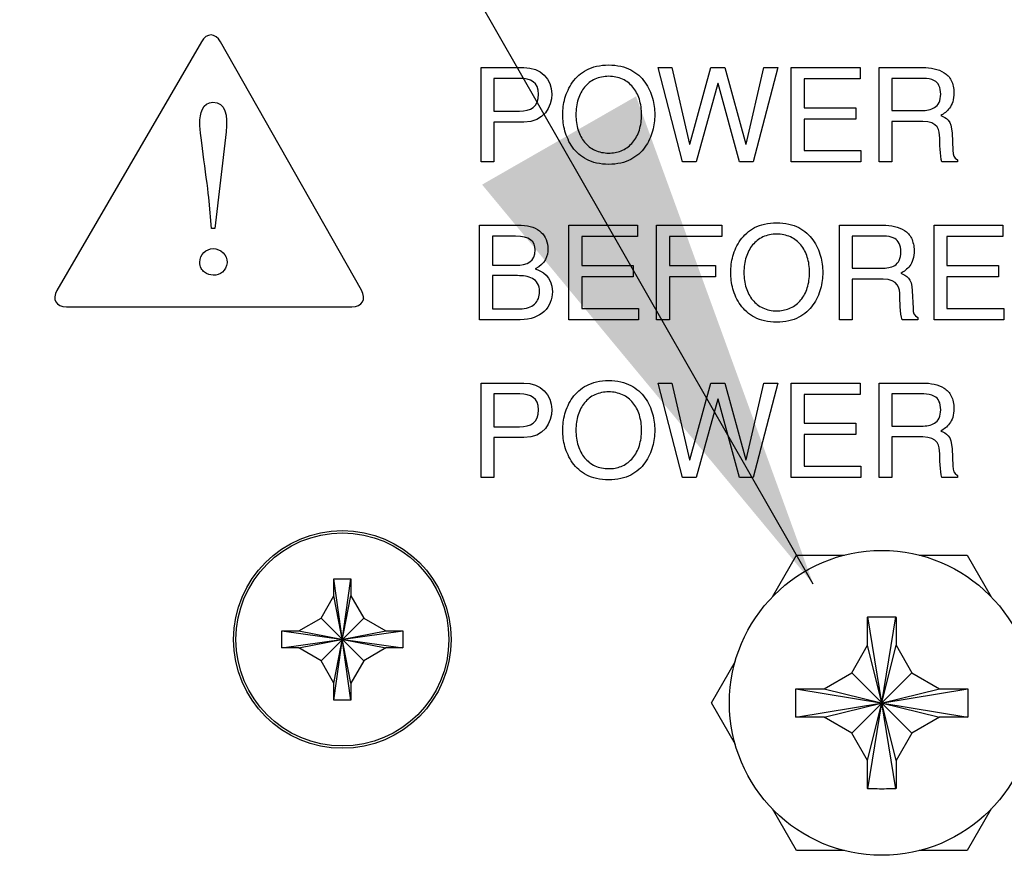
# Model space of a CAD drawing. Header units: inches. Extents: x 0 to 34, y 0 to 22.
# Tile 59 of 72: x 26.052 to 26.399, y 16.342 to 16.636. Entities that reach past the tile are written whole.
import ezdxf

# ---------------------------------------------------------------- set-up
doc = ezdxf.new("R2010")
doc.units = ezdxf.units.IN
doc.header["$LTSCALE"] = 1.87
doc.header["$MEASUREMENT"] = 0
doc.layers.get('0').update_dxf_attribs({"linetype": 'CONTINUOUS'})
doc.layers.add('03___PRT_ALL_CURVES', color=7, linetype='CONTINUOUS')
doc.layers.add('DETAIL', color=7, linetype='CONTINUOUS')

msp = doc.modelspace()

# ---------------------------------------------------------------- linework, layer by layer
at = {"color": 7, "linetype": 'CONTINUOUS'}
for p, q in [((26.31704, 16.43263), (26.3255, 16.44728)), ((26.3255, 16.44728), (26.34234, 16.44728)), ((26.36871, 16.44728), (26.38554, 16.44728)), ((26.38554, 16.44728), (26.39401, 16.43263)), ((26.16252, 16.39628), (26.16852, 16.43895)), ((26.16252, 16.43295), (26.16252, 16.43895)), ((26.16852, 16.39628), (26.16252, 16.43895)), ((26.16252, 16.43895), (26.16852, 16.43895)), ((26.16852, 16.43895), (26.16852, 16.43295)), ((26.15801, 16.42513), (26.16252, 16.43295)), ((26.16252, 16.40228), (26.16852, 16.43295)), ((26.16852, 16.40228), (26.16252, 16.43295)), ((26.16852, 16.43295), (26.17304, 16.42513)), ((26.15019, 16.42062), (26.15801, 16.42513)), ((26.15801, 16.4101), (26.17304, 16.42513)), ((26.15801, 16.42513), (26.17304, 16.4101)), ((26.17304, 16.42513), (26.18086, 16.42062)), ((26.35052, 16.41562), (26.35052, 16.4252)), ((26.35054, 16.36504), (26.36051, 16.42553)), ((26.36051, 16.36504), (26.35054, 16.42553)), ((26.36052, 16.4252), (26.36052, 16.41562)), ((26.14419, 16.41462), (26.14419, 16.42062)), ((26.14419, 16.42062), (26.18686, 16.41462)), ((26.14419, 16.42062), (26.15019, 16.42062)), ((26.14419, 16.41462), (26.18686, 16.42062)), ((26.15019, 16.42062), (26.18086, 16.41462)), ((26.15019, 16.41462), (26.18086, 16.42062)), ((26.18086, 16.42062), (26.18686, 16.42062)), ((26.18686, 16.42062), (26.18686, 16.41462)), ((26.15019, 16.41462), (26.14419, 16.41462)), ((26.15801, 16.4101), (26.15019, 16.41462)), ((26.18086, 16.41462), (26.17304, 16.4101)), ((26.18686, 16.41462), (26.18086, 16.41462)), ((26.34491, 16.4059), (26.35052, 16.41562)), ((26.35052, 16.37495), (26.36052, 16.41562)), ((26.36052, 16.37495), (26.35052, 16.41562)), ((26.36052, 16.41562), (26.36614, 16.4059)), ((26.16252, 16.40228), (26.15801, 16.4101)), ((26.17304, 16.4101), (26.16852, 16.40228)), ((26.29548, 16.39528), (26.30394, 16.40994)), ((26.33519, 16.40028), (26.34491, 16.4059)), ((26.34491, 16.38467), (26.36614, 16.4059)), ((26.34491, 16.4059), (26.36614, 16.38467)), ((26.36614, 16.4059), (26.37586, 16.40028)), ((26.16252, 16.39628), (26.16252, 16.40228)), ((26.16852, 16.40228), (26.16852, 16.39628)), ((26.32528, 16.40027), (26.38577, 16.3903)), ((26.32528, 16.3903), (26.38577, 16.40027)), ((26.3256, 16.40028), (26.33519, 16.40028)), ((26.33519, 16.40028), (26.37586, 16.39028)), ((26.33519, 16.39028), (26.37586, 16.40028)), ((26.37586, 16.40028), (26.38544, 16.40028)), ((26.16852, 16.39628), (26.16252, 16.39628)), ((26.30394, 16.38063), (26.29548, 16.39528)), ((26.33519, 16.39028), (26.3256, 16.39028)), ((26.34491, 16.38467), (26.33519, 16.39028)), ((26.37586, 16.39028), (26.36614, 16.38467)), ((26.38544, 16.39028), (26.37586, 16.39028)), ((26.35052, 16.37495), (26.34491, 16.38467)), ((26.36614, 16.38467), (26.36052, 16.37495)), ((26.35052, 16.36537), (26.35052, 16.37495)), ((26.36052, 16.37495), (26.36052, 16.36537)), ((26.3255, 16.34328), (26.31704, 16.35794)), ((26.39401, 16.35794), (26.38554, 16.34328)), ((26.34234, 16.34328), (26.3255, 16.34328)), ((26.38554, 16.34328), (26.36871, 16.34328))]:
    msp.add_line(p, q, dxfattribs=at)
at = {"color": 3, "linetype": 'CONTINUOUS'}
msp.add_circle((26.16552, 16.41762), 0.03833, dxfattribs=at)
at = {"color": 7, "linetype": 'CONTINUOUS'}
for centre, radius in [((26.16552, 16.41762), 0.0375), ((26.35552, 16.39528), 0.05367)]:
    msp.add_circle(centre, radius, dxfattribs=at)
for points, knots in [([(26.35052, 16.4252), (26.35053, 16.42526), (26.35053, 16.42537), (26.35053, 16.42547), (26.35054, 16.42553)], [0, 0, 0, 0, 0.499657, 1, 1, 1, 1]), ([(26.35054, 16.42553), (26.35164, 16.42557), (26.35386, 16.42562), (26.35718, 16.42562), (26.3594, 16.42557), (26.36051, 16.42553)], [0, 0, 0, 0, 0.332836, 0.667164, 1, 1, 1, 1]), ([(26.36051, 16.42553), (26.36051, 16.42547), (26.36052, 16.42537), (26.36052, 16.42526), (26.36052, 16.4252)], [0, 0, 0, 0, 0.500233, 1, 1, 1, 1]), ([(26.32519, 16.39528), (26.32519, 16.39584), (26.3252, 16.39695), (26.32523, 16.39861), (26.32526, 16.39972), (26.32528, 16.40027)], [0, 0, 0, 0, 0.335072, 0.668317, 1, 1, 1, 1]), ([(26.32528, 16.40027), (26.32533, 16.40027), (26.32544, 16.40028), (26.32555, 16.40028), (26.3256, 16.40028)], [0, 0, 0, 0, 0.500161, 1, 1, 1, 1]), ([(26.38544, 16.40028), (26.3855, 16.40028), (26.3856, 16.40028), (26.38571, 16.40027), (26.38577, 16.40027)], [0, 0, 0, 0, 0.499774, 1, 1, 1, 1]), ([(26.38577, 16.40027), (26.38579, 16.39972), (26.38582, 16.39861), (26.38585, 16.39695), (26.38586, 16.39584), (26.38586, 16.39528)], [0, 0, 0, 0, 0.331602, 0.664856, 1, 1, 1, 1]), ([(26.32528, 16.3903), (26.32526, 16.39085), (26.32523, 16.39195), (26.3252, 16.39362), (26.32519, 16.39473), (26.32519, 16.39528)], [0, 0, 0, 0, 0.331602, 0.664856, 1, 1, 1, 1]), ([(26.38586, 16.39528), (26.38586, 16.39473), (26.38585, 16.39362), (26.38582, 16.39195), (26.38579, 16.39085), (26.38577, 16.3903)], [0, 0, 0, 0, 0.335072, 0.668317, 1, 1, 1, 1]), ([(26.3256, 16.39028), (26.32555, 16.39029), (26.32544, 16.39029), (26.32533, 16.3903), (26.32528, 16.3903)], [0, 0, 0, 0, 0.499774, 1, 1, 1, 1]), ([(26.38577, 16.3903), (26.38571, 16.3903), (26.3856, 16.39029), (26.3855, 16.39029), (26.38544, 16.39028)], [0, 0, 0, 0, 0.500233, 1, 1, 1, 1]), ([(26.35054, 16.36504), (26.35053, 16.36509), (26.35053, 16.3652), (26.35053, 16.36531), (26.35052, 16.36537)], [0, 0, 0, 0, 0.500169, 1, 1, 1, 1]), ([(26.36051, 16.36504), (26.3594, 16.365), (26.35718, 16.36495), (26.35386, 16.36495), (26.35164, 16.365), (26.35054, 16.36504)], [0, 0, 0, 0, 0.332836, 0.667164, 1, 1, 1, 1]), ([(26.36052, 16.36537), (26.36052, 16.36531), (26.36052, 16.3652), (26.36051, 16.36509), (26.36051, 16.36504)], [0, 0, 0, 0, 0.499774, 1, 1, 1, 1])]:
    msp.add_open_spline(points, degree=3, knots=knots, dxfattribs=at)
at = {"layer": '03___PRT_ALL_CURVES', "color": 40, "linetype": 'CONTINUOUS'}
for points in [[(26.12257, 16.62805, 2.62537), (26.12075, 16.63124, 2.62537), (26.11776, 16.63126, 2.62537), (26.11592, 16.62809, 2.62537)], [(26.11592, 16.62809, 2.62537), (26.11592, 16.62809, 2.62537), (26.065, 16.54054, 2.62537), (26.065, 16.54054, 2.62537)], [(26.17224, 16.54058, 2.62537), (26.17224, 16.54058, 2.62537), (26.12257, 16.62805, 2.62537), (26.12257, 16.62805, 2.62537)], [(26.21443, 16.58577, 2.62537), (26.21443, 16.58577, 2.62537), (26.21443, 16.61901, 2.62537), (26.21443, 16.61901, 2.62537)], [(26.21443, 16.61901, 2.62537), (26.21443, 16.61901, 2.62537), (26.22938, 16.61901, 2.62537), (26.22938, 16.61901, 2.62537)], [(26.28535, 16.58577, 2.62537), (26.28535, 16.58577, 2.62537), (26.2767, 16.61901, 2.62537), (26.2767, 16.61901, 2.62537)], [(26.2767, 16.61901, 2.62537), (26.2767, 16.61901, 2.62537), (26.28156, 16.61901, 2.62537), (26.28156, 16.61901, 2.62537)], [(26.28156, 16.61901, 2.62537), (26.28156, 16.61901, 2.62537), (26.28776, 16.59197, 2.62537), (26.28776, 16.59197, 2.62537)], [(26.28785, 16.59197, 2.62537), (26.28785, 16.59197, 2.62537), (26.29531, 16.61901, 2.62537), (26.29531, 16.61901, 2.62537)], [(26.29531, 16.61901, 2.62537), (26.29531, 16.61901, 2.62537), (26.30022, 16.61901, 2.62537), (26.30022, 16.61901, 2.62537)], [(26.30022, 16.61901, 2.62537), (26.30022, 16.61901, 2.62537), (26.30767, 16.59197, 2.62537), (26.30767, 16.59197, 2.62537)], [(26.30776, 16.59197, 2.62537), (26.30776, 16.59197, 2.62537), (26.31396, 16.61901, 2.62537), (26.31396, 16.61901, 2.62537)], [(26.31892, 16.61901, 2.62537), (26.31892, 16.61901, 2.62537), (26.31017, 16.58577, 2.62537), (26.31017, 16.58577, 2.62537)], [(26.31396, 16.61901, 2.62537), (26.31396, 16.61901, 2.62537), (26.31892, 16.61901, 2.62537), (26.31892, 16.61901, 2.62537)], [(26.32364, 16.58577, 2.62537), (26.32364, 16.58577, 2.62537), (26.32364, 16.61901, 2.62537), (26.32364, 16.61901, 2.62537)], [(26.32364, 16.61901, 2.62537), (26.32364, 16.61901, 2.62537), (26.34785, 16.61901, 2.62537), (26.34785, 16.61901, 2.62537)], [(26.34785, 16.61901, 2.62537), (26.34785, 16.61901, 2.62537), (26.34785, 16.61503, 2.62537), (26.34785, 16.61503, 2.62537)], [(26.35461, 16.58577, 2.62537), (26.35461, 16.58577, 2.62537), (26.35461, 16.61901, 2.62537), (26.35461, 16.61901, 2.62537)], [(26.35461, 16.61901, 2.62537), (26.35461, 16.61901, 2.62537), (26.36998, 16.61901, 2.62537), (26.36998, 16.61901, 2.62537)], [(26.22804, 16.61517, 2.62537), (26.22804, 16.61517, 2.62537), (26.21892, 16.61517, 2.62537), (26.21892, 16.61517, 2.62537)], [(26.21892, 16.61517, 2.62537), (26.21892, 16.61517, 2.62537), (26.21892, 16.60364, 2.62537), (26.21892, 16.60364, 2.62537)], [(26.23461, 16.60961, 2.62537), (26.23461, 16.61383, 2.62537), (26.23174, 16.61517, 2.62537), (26.22804, 16.61517, 2.62537)], [(26.37031, 16.61517, 2.62537), (26.37031, 16.61517, 2.62537), (26.3591, 16.61517, 2.62537), (26.3591, 16.61517, 2.62537)], [(26.3591, 16.61517, 2.62537), (26.3591, 16.61517, 2.62537), (26.3591, 16.60387, 2.62537), (26.3591, 16.60387, 2.62537)], [(26.29776, 16.61332, 2.62537), (26.29776, 16.61332, 2.62537), (26.29007, 16.58577, 2.62537), (26.29007, 16.58577, 2.62537)], [(26.29785, 16.61332, 2.62537), (26.29785, 16.61332, 2.62537), (26.29776, 16.61332, 2.62537), (26.29776, 16.61332, 2.62537)], [(26.30545, 16.58577, 2.62537), (26.30545, 16.58577, 2.62537), (26.29785, 16.61332, 2.62537), (26.29785, 16.61332, 2.62537)], [(26.34785, 16.61503, 2.62537), (26.34785, 16.61503, 2.62537), (26.32813, 16.61503, 2.62537), (26.32813, 16.61503, 2.62537)], [(26.32813, 16.61503, 2.62537), (26.32813, 16.61503, 2.62537), (26.32813, 16.60484, 2.62537), (26.32813, 16.60484, 2.62537)], [(26.22785, 16.60364, 2.62537), (26.23188, 16.60364, 2.62537), (26.23461, 16.60512, 2.62537), (26.23461, 16.60961, 2.62537)], [(26.11531, 16.59931, 2.62537), (26.11531, 16.60278, 2.62537), (26.11628, 16.60678, 2.62537), (26.11993, 16.60678, 2.62537)], [(26.11993, 16.60678, 2.62537), (26.12428, 16.60678, 2.62537), (26.12526, 16.60224, 2.62537), (26.12455, 16.59638, 2.62537)], [(26.32813, 16.60484, 2.62537), (26.32813, 16.60484, 2.62537), (26.34632, 16.60484, 2.62537), (26.34632, 16.60484, 2.62537)], [(26.34632, 16.60484, 2.62537), (26.34632, 16.60484, 2.62537), (26.34632, 16.60086, 2.62537), (26.34632, 16.60086, 2.62537)], [(26.21892, 16.60364, 2.62537), (26.21892, 16.60364, 2.62537), (26.22785, 16.60364, 2.62537), (26.22785, 16.60364, 2.62537)], [(26.3591, 16.60387, 2.62537), (26.3591, 16.60387, 2.62537), (26.36952, 16.60387, 2.62537), (26.36952, 16.60387, 2.62537)], [(26.37628, 16.60211, 2.62537), (26.37818, 16.60132, 2.62537), (26.38007, 16.60049, 2.62537), (26.38026, 16.59586, 2.62537)], [(26.1186, 16.57193, 2.62537), (26.11806, 16.57816, 2.62537), (26.11531, 16.59531, 2.62537), (26.11531, 16.59931, 2.62537)], [(26.22938, 16.5998, 2.62537), (26.22938, 16.5998, 2.62537), (26.21892, 16.5998, 2.62537), (26.21892, 16.5998, 2.62537)], [(26.21892, 16.5998, 2.62537), (26.21892, 16.5998, 2.62537), (26.21892, 16.58577, 2.62537), (26.21892, 16.58577, 2.62537)], [(26.34632, 16.60086, 2.62537), (26.34632, 16.60086, 2.62537), (26.32813, 16.60086, 2.62537), (26.32813, 16.60086, 2.62537)], [(26.32813, 16.60086, 2.62537), (26.32813, 16.60086, 2.62537), (26.32813, 16.58975, 2.62537), (26.32813, 16.58975, 2.62537)], [(26.36998, 16.60003, 2.62537), (26.36998, 16.60003, 2.62537), (26.3591, 16.60003, 2.62537), (26.3591, 16.60003, 2.62537)], [(26.3591, 16.60003, 2.62537), (26.3591, 16.60003, 2.62537), (26.3591, 16.58577, 2.62537), (26.3591, 16.58577, 2.62537)], [(26.37591, 16.5941, 2.62537), (26.37591, 16.59683, 2.62537), (26.37535, 16.60003, 2.62537), (26.36998, 16.60003, 2.62537)], [(26.12455, 16.59638, 2.62537), (26.12455, 16.59638, 2.62537), (26.12055, 16.56233, 2.62537), (26.12055, 16.56233, 2.62537)], [(26.38026, 16.59586, 2.62537), (26.38026, 16.59586, 2.62537), (26.38054, 16.58984, 2.62537), (26.38054, 16.58984, 2.62537)], [(26.28776, 16.59197, 2.62537), (26.28776, 16.59197, 2.62537), (26.28785, 16.59197, 2.62537), (26.28785, 16.59197, 2.62537)], [(26.30767, 16.59197, 2.62537), (26.30767, 16.59197, 2.62537), (26.30776, 16.59197, 2.62537), (26.30776, 16.59197, 2.62537)], [(26.37669, 16.58577, 2.62537), (26.37605, 16.58781, 2.62537), (26.37591, 16.59285, 2.62537), (26.37591, 16.5941, 2.62537)], [(26.32813, 16.58975, 2.62537), (26.32813, 16.58975, 2.62537), (26.34818, 16.58975, 2.62537), (26.34818, 16.58975, 2.62537)], [(26.34818, 16.58975, 2.62537), (26.34818, 16.58975, 2.62537), (26.34818, 16.58577, 2.62537), (26.34818, 16.58577, 2.62537)], [(26.38054, 16.58984, 2.62537), (26.38058, 16.58799, 2.62537), (26.38082, 16.5873, 2.62537), (26.3822, 16.58651, 2.62537)], [(26.21892, 16.58577, 2.62537), (26.21892, 16.58577, 2.62537), (26.21443, 16.58577, 2.62537), (26.21443, 16.58577, 2.62537)], [(26.29007, 16.58577, 2.62537), (26.29007, 16.58577, 2.62537), (26.28535, 16.58577, 2.62537), (26.28535, 16.58577, 2.62537)], [(26.31017, 16.58577, 2.62537), (26.31017, 16.58577, 2.62537), (26.30545, 16.58577, 2.62537), (26.30545, 16.58577, 2.62537)], [(26.34818, 16.58577, 2.62537), (26.34818, 16.58577, 2.62537), (26.32364, 16.58577, 2.62537), (26.32364, 16.58577, 2.62537)], [(26.3591, 16.58577, 2.62537), (26.3591, 16.58577, 2.62537), (26.35461, 16.58577, 2.62537), (26.35461, 16.58577, 2.62537)], [(26.3822, 16.58577, 2.62537), (26.3822, 16.58577, 2.62537), (26.37669, 16.58577, 2.62537), (26.37669, 16.58577, 2.62537)], [(26.3822, 16.58651, 2.62537), (26.3822, 16.58651, 2.62537), (26.3822, 16.58577, 2.62537), (26.3822, 16.58577, 2.62537)], [(26.1194, 16.56233, 2.62537), (26.1194, 16.56233, 2.62537), (26.1186, 16.57193, 2.62537), (26.1186, 16.57193, 2.62537)], [(26.21387, 16.56346, 2.62537), (26.21387, 16.56346, 2.62537), (26.2285, 16.56346, 2.62537), (26.2285, 16.56346, 2.62537)], [(26.21387, 16.53021, 2.62537), (26.21387, 16.53021, 2.62537), (26.21387, 16.56346, 2.62537), (26.21387, 16.56346, 2.62537)], [(26.24531, 16.53021, 2.62537), (26.24531, 16.53021, 2.62537), (26.24531, 16.56346, 2.62537), (26.24531, 16.56346, 2.62537)], [(26.24531, 16.56346, 2.62537), (26.24531, 16.56346, 2.62537), (26.26952, 16.56346, 2.62537), (26.26952, 16.56346, 2.62537)], [(26.26952, 16.56346, 2.62537), (26.26952, 16.56346, 2.62537), (26.26952, 16.55947, 2.62537), (26.26952, 16.55947, 2.62537)], [(26.27619, 16.53021, 2.62537), (26.27619, 16.53021, 2.62537), (26.27619, 16.56346, 2.62537), (26.27619, 16.56346, 2.62537)], [(26.27619, 16.56346, 2.62537), (26.27619, 16.56346, 2.62537), (26.2992, 16.56346, 2.62537), (26.2992, 16.56346, 2.62537)], [(26.2992, 16.56346, 2.62537), (26.2992, 16.56346, 2.62537), (26.2992, 16.55947, 2.62537), (26.2992, 16.55947, 2.62537)], [(26.34058, 16.53021, 2.62537), (26.34058, 16.53021, 2.62537), (26.34058, 16.56346, 2.62537), (26.34058, 16.56346, 2.62537)], [(26.34058, 16.56346, 2.62537), (26.34058, 16.56346, 2.62537), (26.35595, 16.56346, 2.62537), (26.35595, 16.56346, 2.62537)], [(26.37392, 16.53021, 2.62537), (26.37392, 16.53021, 2.62537), (26.37392, 16.56346, 2.62537), (26.37392, 16.56346, 2.62537)], [(26.37392, 16.56346, 2.62537), (26.37392, 16.56346, 2.62537), (26.39813, 16.56346, 2.62537), (26.39813, 16.56346, 2.62537)], [(26.39813, 16.56346, 2.62537), (26.39813, 16.56346, 2.62537), (26.39813, 16.55947, 2.62537), (26.39813, 16.55947, 2.62537)], [(26.12055, 16.56233, 2.62537), (26.12055, 16.56233, 2.62537), (26.1194, 16.56233, 2.62537), (26.1194, 16.56233, 2.62537)], [(26.22651, 16.55961, 2.62537), (26.22651, 16.55961, 2.62537), (26.21836, 16.55961, 2.62537), (26.21836, 16.55961, 2.62537)], [(26.21836, 16.55961, 2.62537), (26.21836, 16.55961, 2.62537), (26.21836, 16.54938, 2.62537), (26.21836, 16.54938, 2.62537)], [(26.23341, 16.55475, 2.62537), (26.23341, 16.55785, 2.62537), (26.23151, 16.55961, 2.62537), (26.22651, 16.55961, 2.62537)], [(26.26952, 16.55947, 2.62537), (26.26952, 16.55947, 2.62537), (26.2498, 16.55947, 2.62537), (26.2498, 16.55947, 2.62537)], [(26.2498, 16.55947, 2.62537), (26.2498, 16.55947, 2.62537), (26.2498, 16.54929, 2.62537), (26.2498, 16.54929, 2.62537)], [(26.2992, 16.55947, 2.62537), (26.2992, 16.55947, 2.62537), (26.28068, 16.55947, 2.62537), (26.28068, 16.55947, 2.62537)], [(26.28068, 16.55947, 2.62537), (26.28068, 16.55947, 2.62537), (26.28068, 16.54929, 2.62537), (26.28068, 16.54929, 2.62537)], [(26.35628, 16.55961, 2.62537), (26.35628, 16.55961, 2.62537), (26.34507, 16.55961, 2.62537), (26.34507, 16.55961, 2.62537)], [(26.34507, 16.55961, 2.62537), (26.34507, 16.55961, 2.62537), (26.34507, 16.54832, 2.62537), (26.34507, 16.54832, 2.62537)], [(26.39813, 16.55947, 2.62537), (26.39813, 16.55947, 2.62537), (26.37841, 16.55947, 2.62537), (26.37841, 16.55947, 2.62537)], [(26.37841, 16.55947, 2.62537), (26.37841, 16.55947, 2.62537), (26.37841, 16.54929, 2.62537), (26.37841, 16.54929, 2.62537)], [(26.22646, 16.54938, 2.62537), (26.23077, 16.54938, 2.62537), (26.23341, 16.55068, 2.62537), (26.23341, 16.55475, 2.62537)], [(26.21836, 16.54938, 2.62537), (26.21836, 16.54938, 2.62537), (26.22646, 16.54938, 2.62537), (26.22646, 16.54938, 2.62537)], [(26.2498, 16.54929, 2.62537), (26.2498, 16.54929, 2.62537), (26.26799, 16.54929, 2.62537), (26.26799, 16.54929, 2.62537)], [(26.26799, 16.54929, 2.62537), (26.26799, 16.54929, 2.62537), (26.26799, 16.54531, 2.62537), (26.26799, 16.54531, 2.62537)], [(26.28068, 16.54929, 2.62537), (26.28068, 16.54929, 2.62537), (26.29697, 16.54929, 2.62537), (26.29697, 16.54929, 2.62537)], [(26.29697, 16.54929, 2.62537), (26.29697, 16.54929, 2.62537), (26.29697, 16.54531, 2.62537), (26.29697, 16.54531, 2.62537)], [(26.37841, 16.54929, 2.62537), (26.37841, 16.54929, 2.62537), (26.3966, 16.54929, 2.62537), (26.3966, 16.54929, 2.62537)], [(26.3966, 16.54929, 2.62537), (26.3966, 16.54929, 2.62537), (26.3966, 16.54531, 2.62537), (26.3966, 16.54531, 2.62537)], [(26.23346, 16.54813, 2.62537), (26.23563, 16.54725, 2.62537), (26.23947, 16.54572, 2.62537), (26.23947, 16.54003, 2.62537)], [(26.34507, 16.54832, 2.62537), (26.34507, 16.54832, 2.62537), (26.35549, 16.54832, 2.62537), (26.35549, 16.54832, 2.62537)], [(26.36225, 16.54656, 2.62537), (26.36415, 16.54577, 2.62537), (26.36605, 16.54494, 2.62537), (26.36623, 16.54031, 2.62537)], [(26.22721, 16.54572, 2.62537), (26.22721, 16.54572, 2.62537), (26.21836, 16.54572, 2.62537), (26.21836, 16.54572, 2.62537)], [(26.21836, 16.54572, 2.62537), (26.21836, 16.54572, 2.62537), (26.21836, 16.53406, 2.62537), (26.21836, 16.53406, 2.62537)], [(26.26799, 16.54531, 2.62537), (26.26799, 16.54531, 2.62537), (26.2498, 16.54531, 2.62537), (26.2498, 16.54531, 2.62537)], [(26.2498, 16.54531, 2.62537), (26.2498, 16.54531, 2.62537), (26.2498, 16.53419, 2.62537), (26.2498, 16.53419, 2.62537)], [(26.29697, 16.54531, 2.62537), (26.29697, 16.54531, 2.62537), (26.28068, 16.54531, 2.62537), (26.28068, 16.54531, 2.62537)], [(26.28068, 16.54531, 2.62537), (26.28068, 16.54531, 2.62537), (26.28068, 16.53021, 2.62537), (26.28068, 16.53021, 2.62537)], [(26.35595, 16.54447, 2.62537), (26.35595, 16.54447, 2.62537), (26.34507, 16.54447, 2.62537), (26.34507, 16.54447, 2.62537)], [(26.34507, 16.54447, 2.62537), (26.34507, 16.54447, 2.62537), (26.34507, 16.53021, 2.62537), (26.34507, 16.53021, 2.62537)], [(26.36188, 16.53855, 2.62537), (26.36188, 16.54128, 2.62537), (26.36132, 16.54447, 2.62537), (26.35595, 16.54447, 2.62537)], [(26.3966, 16.54531, 2.62537), (26.3966, 16.54531, 2.62537), (26.37841, 16.54531, 2.62537), (26.37841, 16.54531, 2.62537)], [(26.37841, 16.54531, 2.62537), (26.37841, 16.54531, 2.62537), (26.37841, 16.53419, 2.62537), (26.37841, 16.53419, 2.62537)], [(26.065, 16.54054, 2.62537), (26.06315, 16.53737, 2.62537), (26.06465, 16.53478, 2.62537), (26.06831, 16.53478, 2.62537)], [(26.16887, 16.53478, 2.62537), (26.17253, 16.53478, 2.62537), (26.17405, 16.53738, 2.62537), (26.17224, 16.54058, 2.62537)], [(26.23947, 16.54003, 2.62537), (26.23947, 16.53471, 2.62537), (26.23554, 16.53021, 2.62537), (26.22818, 16.53021, 2.62537)], [(26.36623, 16.54031, 2.62537), (26.36623, 16.54031, 2.62537), (26.36651, 16.53429, 2.62537), (26.36651, 16.53429, 2.62537)], [(26.36267, 16.53021, 2.62537), (26.36202, 16.53225, 2.62537), (26.36188, 16.5373, 2.62537), (26.36188, 16.53855, 2.62537)], [(26.06831, 16.53478, 2.62537), (26.06831, 16.53478, 2.62537), (26.16887, 16.53478, 2.62537), (26.16887, 16.53478, 2.62537)], [(26.21836, 16.53406, 2.62537), (26.21836, 16.53406, 2.62537), (26.22795, 16.53406, 2.62537), (26.22795, 16.53406, 2.62537)], [(26.2498, 16.53419, 2.62537), (26.2498, 16.53419, 2.62537), (26.26984, 16.53419, 2.62537), (26.26984, 16.53419, 2.62537)], [(26.26984, 16.53419, 2.62537), (26.26984, 16.53419, 2.62537), (26.26984, 16.53021, 2.62537), (26.26984, 16.53021, 2.62537)], [(26.36651, 16.53429, 2.62537), (26.36656, 16.53244, 2.62537), (26.36679, 16.53174, 2.62537), (26.36818, 16.53096, 2.62537)], [(26.37841, 16.53419, 2.62537), (26.37841, 16.53419, 2.62537), (26.39845, 16.53419, 2.62537), (26.39845, 16.53419, 2.62537)], [(26.39845, 16.53419, 2.62537), (26.39845, 16.53419, 2.62537), (26.39845, 16.53021, 2.62537), (26.39845, 16.53021, 2.62537)], [(26.22818, 16.53021, 2.62537), (26.22818, 16.53021, 2.62537), (26.21387, 16.53021, 2.62537), (26.21387, 16.53021, 2.62537)], [(26.26984, 16.53021, 2.62537), (26.26984, 16.53021, 2.62537), (26.24531, 16.53021, 2.62537), (26.24531, 16.53021, 2.62537)], [(26.28068, 16.53021, 2.62537), (26.28068, 16.53021, 2.62537), (26.27619, 16.53021, 2.62537), (26.27619, 16.53021, 2.62537)], [(26.34507, 16.53021, 2.62537), (26.34507, 16.53021, 2.62537), (26.34058, 16.53021, 2.62537), (26.34058, 16.53021, 2.62537)], [(26.36818, 16.53021, 2.62537), (26.36818, 16.53021, 2.62537), (26.36267, 16.53021, 2.62537), (26.36267, 16.53021, 2.62537)], [(26.36818, 16.53096, 2.62537), (26.36818, 16.53096, 2.62537), (26.36818, 16.53021, 2.62537), (26.36818, 16.53021, 2.62537)], [(26.39845, 16.53021, 2.62537), (26.39845, 16.53021, 2.62537), (26.37392, 16.53021, 2.62537), (26.37392, 16.53021, 2.62537)], [(26.21443, 16.47466, 2.62537), (26.21443, 16.47466, 2.62537), (26.21443, 16.5079, 2.62537), (26.21443, 16.5079, 2.62537)], [(26.21443, 16.5079, 2.62537), (26.21443, 16.5079, 2.62537), (26.22938, 16.5079, 2.62537), (26.22938, 16.5079, 2.62537)], [(26.28535, 16.47466, 2.62537), (26.28535, 16.47466, 2.62537), (26.2767, 16.5079, 2.62537), (26.2767, 16.5079, 2.62537)], [(26.2767, 16.5079, 2.62537), (26.2767, 16.5079, 2.62537), (26.28156, 16.5079, 2.62537), (26.28156, 16.5079, 2.62537)], [(26.28156, 16.5079, 2.62537), (26.28156, 16.5079, 2.62537), (26.28776, 16.48086, 2.62537), (26.28776, 16.48086, 2.62537)], [(26.28785, 16.48086, 2.62537), (26.28785, 16.48086, 2.62537), (26.29531, 16.5079, 2.62537), (26.29531, 16.5079, 2.62537)], [(26.29531, 16.5079, 2.62537), (26.29531, 16.5079, 2.62537), (26.30022, 16.5079, 2.62537), (26.30022, 16.5079, 2.62537)], [(26.30022, 16.5079, 2.62537), (26.30022, 16.5079, 2.62537), (26.30767, 16.48086, 2.62537), (26.30767, 16.48086, 2.62537)], [(26.30776, 16.48086, 2.62537), (26.30776, 16.48086, 2.62537), (26.31396, 16.5079, 2.62537), (26.31396, 16.5079, 2.62537)], [(26.31892, 16.5079, 2.62537), (26.31892, 16.5079, 2.62537), (26.31017, 16.47466, 2.62537), (26.31017, 16.47466, 2.62537)], [(26.31396, 16.5079, 2.62537), (26.31396, 16.5079, 2.62537), (26.31892, 16.5079, 2.62537), (26.31892, 16.5079, 2.62537)], [(26.32364, 16.47466, 2.62537), (26.32364, 16.47466, 2.62537), (26.32364, 16.5079, 2.62537), (26.32364, 16.5079, 2.62537)], [(26.32364, 16.5079, 2.62537), (26.32364, 16.5079, 2.62537), (26.34785, 16.5079, 2.62537), (26.34785, 16.5079, 2.62537)], [(26.34785, 16.5079, 2.62537), (26.34785, 16.5079, 2.62537), (26.34785, 16.50392, 2.62537), (26.34785, 16.50392, 2.62537)], [(26.35461, 16.47466, 2.62537), (26.35461, 16.47466, 2.62537), (26.35461, 16.5079, 2.62537), (26.35461, 16.5079, 2.62537)], [(26.35461, 16.5079, 2.62537), (26.35461, 16.5079, 2.62537), (26.36998, 16.5079, 2.62537), (26.36998, 16.5079, 2.62537)], [(26.22804, 16.50406, 2.62537), (26.22804, 16.50406, 2.62537), (26.21892, 16.50406, 2.62537), (26.21892, 16.50406, 2.62537)], [(26.21892, 16.50406, 2.62537), (26.21892, 16.50406, 2.62537), (26.21892, 16.49253, 2.62537), (26.21892, 16.49253, 2.62537)], [(26.23461, 16.4985, 2.62537), (26.23461, 16.50271, 2.62537), (26.23174, 16.50406, 2.62537), (26.22804, 16.50406, 2.62537)], [(26.29776, 16.50221, 2.62537), (26.29776, 16.50221, 2.62537), (26.29007, 16.47466, 2.62537), (26.29007, 16.47466, 2.62537)], [(26.29785, 16.50221, 2.62537), (26.29785, 16.50221, 2.62537), (26.29776, 16.50221, 2.62537), (26.29776, 16.50221, 2.62537)], [(26.30545, 16.47466, 2.62537), (26.30545, 16.47466, 2.62537), (26.29785, 16.50221, 2.62537), (26.29785, 16.50221, 2.62537)], [(26.34785, 16.50392, 2.62537), (26.34785, 16.50392, 2.62537), (26.32813, 16.50392, 2.62537), (26.32813, 16.50392, 2.62537)], [(26.32813, 16.50392, 2.62537), (26.32813, 16.50392, 2.62537), (26.32813, 16.49373, 2.62537), (26.32813, 16.49373, 2.62537)], [(26.37031, 16.50406, 2.62537), (26.37031, 16.50406, 2.62537), (26.3591, 16.50406, 2.62537), (26.3591, 16.50406, 2.62537)], [(26.3591, 16.50406, 2.62537), (26.3591, 16.50406, 2.62537), (26.3591, 16.49276, 2.62537), (26.3591, 16.49276, 2.62537)], [(26.22785, 16.49253, 2.62537), (26.23188, 16.49253, 2.62537), (26.23461, 16.49401, 2.62537), (26.23461, 16.4985, 2.62537)], [(26.21892, 16.49253, 2.62537), (26.21892, 16.49253, 2.62537), (26.22785, 16.49253, 2.62537), (26.22785, 16.49253, 2.62537)], [(26.32813, 16.49373, 2.62537), (26.32813, 16.49373, 2.62537), (26.34632, 16.49373, 2.62537), (26.34632, 16.49373, 2.62537)], [(26.34632, 16.49373, 2.62537), (26.34632, 16.49373, 2.62537), (26.34632, 16.48975, 2.62537), (26.34632, 16.48975, 2.62537)], [(26.3591, 16.49276, 2.62537), (26.3591, 16.49276, 2.62537), (26.36952, 16.49276, 2.62537), (26.36952, 16.49276, 2.62537)], [(26.37628, 16.491, 2.62537), (26.37818, 16.49021, 2.62537), (26.38007, 16.48938, 2.62537), (26.38026, 16.48475, 2.62537)], [(26.22938, 16.48868, 2.62537), (26.22938, 16.48868, 2.62537), (26.21892, 16.48868, 2.62537), (26.21892, 16.48868, 2.62537)], [(26.21892, 16.48868, 2.62537), (26.21892, 16.48868, 2.62537), (26.21892, 16.47466, 2.62537), (26.21892, 16.47466, 2.62537)], [(26.34632, 16.48975, 2.62537), (26.34632, 16.48975, 2.62537), (26.32813, 16.48975, 2.62537), (26.32813, 16.48975, 2.62537)], [(26.32813, 16.48975, 2.62537), (26.32813, 16.48975, 2.62537), (26.32813, 16.47864, 2.62537), (26.32813, 16.47864, 2.62537)], [(26.36998, 16.48892, 2.62537), (26.36998, 16.48892, 2.62537), (26.3591, 16.48892, 2.62537), (26.3591, 16.48892, 2.62537)], [(26.3591, 16.48892, 2.62537), (26.3591, 16.48892, 2.62537), (26.3591, 16.47466, 2.62537), (26.3591, 16.47466, 2.62537)], [(26.37591, 16.48299, 2.62537), (26.37591, 16.48572, 2.62537), (26.37535, 16.48892, 2.62537), (26.36998, 16.48892, 2.62537)], [(26.38026, 16.48475, 2.62537), (26.38026, 16.48475, 2.62537), (26.38054, 16.47873, 2.62537), (26.38054, 16.47873, 2.62537)], [(26.28776, 16.48086, 2.62537), (26.28776, 16.48086, 2.62537), (26.28785, 16.48086, 2.62537), (26.28785, 16.48086, 2.62537)], [(26.30767, 16.48086, 2.62537), (26.30767, 16.48086, 2.62537), (26.30776, 16.48086, 2.62537), (26.30776, 16.48086, 2.62537)], [(26.37669, 16.47466, 2.62537), (26.37605, 16.4767, 2.62537), (26.37591, 16.48174, 2.62537), (26.37591, 16.48299, 2.62537)], [(26.32813, 16.47864, 2.62537), (26.32813, 16.47864, 2.62537), (26.34818, 16.47864, 2.62537), (26.34818, 16.47864, 2.62537)], [(26.34818, 16.47864, 2.62537), (26.34818, 16.47864, 2.62537), (26.34818, 16.47466, 2.62537), (26.34818, 16.47466, 2.62537)], [(26.38054, 16.47873, 2.62537), (26.38058, 16.47688, 2.62537), (26.38082, 16.47619, 2.62537), (26.3822, 16.4754, 2.62537)], [(26.21892, 16.47466, 2.62537), (26.21892, 16.47466, 2.62537), (26.21443, 16.47466, 2.62537), (26.21443, 16.47466, 2.62537)], [(26.29007, 16.47466, 2.62537), (26.29007, 16.47466, 2.62537), (26.28535, 16.47466, 2.62537), (26.28535, 16.47466, 2.62537)], [(26.31017, 16.47466, 2.62537), (26.31017, 16.47466, 2.62537), (26.30545, 16.47466, 2.62537), (26.30545, 16.47466, 2.62537)], [(26.34818, 16.47466, 2.62537), (26.34818, 16.47466, 2.62537), (26.32364, 16.47466, 2.62537), (26.32364, 16.47466, 2.62537)], [(26.3591, 16.47466, 2.62537), (26.3591, 16.47466, 2.62537), (26.35461, 16.47466, 2.62537), (26.35461, 16.47466, 2.62537)], [(26.3822, 16.47466, 2.62537), (26.3822, 16.47466, 2.62537), (26.37669, 16.47466, 2.62537), (26.37669, 16.47466, 2.62537)], [(26.3822, 16.4754, 2.62537), (26.3822, 16.4754, 2.62537), (26.3822, 16.47466, 2.62537), (26.3822, 16.47466, 2.62537)]]:
    msp.add_open_spline(points, degree=3, dxfattribs=at)
for points, knots in [([(26.22938, 16.61901, 2.62537), (26.23554, 16.61901, 2.62537), (26.24237, 16.61135, 2.62537), (26.2366, 16.5998, 2.62537), (26.22938, 16.5998, 2.62537)], [0, 0, 0, 0, 0.536973, 1, 1, 1, 1]), ([(26.25934, 16.58489, 2.62537), (26.25786, 16.58489, 2.62537), (26.25492, 16.58521, 2.62537), (26.25031, 16.58693, 2.62537), (26.24619, 16.59071, 2.62537), (26.24361, 16.59667, 2.62537), (26.24289, 16.60239, 2.62537), (26.24361, 16.60811, 2.62537), (26.24619, 16.61407, 2.62537), (26.25031, 16.61784, 2.62537), (26.25492, 16.61957, 2.62537), (26.25786, 16.61989, 2.62537), (26.25934, 16.61989, 2.62537)], [0, 0, 0, 0, 0.06249, 0.12498, 0.24996, 0.37494, 0.499919, 0.62494, 0.74996, 0.87498, 0.93749, 1, 1, 1, 1]), ([(26.25934, 16.61989, 2.62537), (26.26081, 16.61989, 2.62537), (26.26375, 16.61957, 2.62537), (26.26836, 16.61784, 2.62537), (26.27248, 16.61407, 2.62537), (26.27506, 16.60811, 2.62537), (26.27578, 16.60239, 2.62537), (26.27506, 16.59667, 2.62537), (26.27248, 16.59071, 2.62537), (26.26836, 16.58693, 2.62537), (26.26375, 16.58521, 2.62537), (26.26081, 16.58489, 2.62537), (26.25934, 16.58489, 2.62537)], [0, 0, 0, 0, 0.06251, 0.12502, 0.25004, 0.37506, 0.500081, 0.62506, 0.75004, 0.87502, 0.93751, 1, 1, 1, 1]), ([(26.36998, 16.61901, 2.62537), (26.37271, 16.61901, 2.62537), (26.37681, 16.61825, 2.62537), (26.38023, 16.61479, 2.62537), (26.38114, 16.61057, 2.62537), (26.38059, 16.60673, 2.62537), (26.37908, 16.60391, 2.62537), (26.37734, 16.60274, 2.62537), (26.37628, 16.60211, 2.62537)], [0, 0, 0, 0, 0.294582, 0.441872, 0.589163, 0.691872, 0.794582, 1, 1, 1, 1]), ([(26.25934, 16.61591, 2.62537), (26.25763, 16.61591, 2.62537), (26.25423, 16.61519, 2.62537), (26.25063, 16.61232, 2.62537), (26.2483, 16.60803, 2.62537), (26.24749, 16.60239, 2.62537), (26.2483, 16.59675, 2.62537), (26.25063, 16.59246, 2.62537), (26.25423, 16.58958, 2.62537), (26.2578, 16.58884, 2.62537), (26.25968, 16.58887, 2.62537), (26.25985, 16.58888, 2.62537)], [0, 0, 0, 0, 0.123457, 0.246914, 0.370371, 0.493828, 0.617284, 0.740741, 0.864198, 0.987655, 1, 1, 1, 1]), ([(26.25985, 16.58888, 2.62537), (26.26138, 16.58894, 2.62537), (26.26456, 16.58968, 2.62537), (26.26804, 16.59246, 2.62537), (26.27037, 16.59675, 2.62537), (26.27118, 16.60239, 2.62537), (26.27037, 16.60803, 2.62537), (26.26804, 16.61232, 2.62537), (26.26444, 16.61519, 2.62537), (26.26104, 16.61591, 2.62537), (26.25934, 16.61591, 2.62537)], [0, 0, 0, 0, 0.113924, 0.240506, 0.367089, 0.493671, 0.620253, 0.746835, 0.873418, 1, 1, 1, 1]), ([(26.36952, 16.60387, 2.62537), (26.37116, 16.60387, 2.62537), (26.3737, 16.60423, 2.62537), (26.37584, 16.60637, 2.62537), (26.3765, 16.60968, 2.62537), (26.37581, 16.61295, 2.62537), (26.37366, 16.61497, 2.62537), (26.37142, 16.61517, 2.62537), (26.37031, 16.61517, 2.62537)], [0, 0, 0, 0, 0.244274, 0.366411, 0.488548, 0.616411, 0.744274, 1, 1, 1, 1]), ([(26.2285, 16.56346, 2.62537), (26.2316, 16.56346, 2.62537), (26.2363, 16.56143, 2.62537), (26.23869, 16.55568, 2.62537), (26.23711, 16.54984, 2.62537), (26.23346, 16.54813, 2.62537)], [0, 0, 0, 0, 0.337873, 0.675747, 1, 1, 1, 1]), ([(26.3185, 16.52933, 2.62537), (26.31703, 16.52933, 2.62537), (26.31408, 16.52965, 2.62537), (26.30947, 16.53137, 2.62537), (26.30535, 16.53516, 2.62537), (26.30277, 16.54111, 2.62537), (26.30206, 16.54683, 2.62537), (26.30277, 16.55256, 2.62537), (26.30535, 16.55851, 2.62537), (26.30947, 16.56229, 2.62537), (26.31408, 16.56401, 2.62537), (26.31703, 16.56433, 2.62537), (26.3185, 16.56433, 2.62537)], [0, 0, 0, 0, 0.06249, 0.12498, 0.24996, 0.37494, 0.499919, 0.62494, 0.74996, 0.87498, 0.93749, 1, 1, 1, 1]), ([(26.3185, 16.56433, 2.62537), (26.31997, 16.56433, 2.62537), (26.32292, 16.56401, 2.62537), (26.32753, 16.56229, 2.62537), (26.33165, 16.55851, 2.62537), (26.33423, 16.55256, 2.62537), (26.33494, 16.54683, 2.62537), (26.33423, 16.54111, 2.62537), (26.33165, 16.53516, 2.62537), (26.32753, 16.53137, 2.62537), (26.32292, 16.52965, 2.62537), (26.31997, 16.52933, 2.62537), (26.3185, 16.52933, 2.62537)], [0, 0, 0, 0, 0.06251, 0.12502, 0.25004, 0.37506, 0.500081, 0.62506, 0.75004, 0.87502, 0.93751, 1, 1, 1, 1]), ([(26.35595, 16.56346, 2.62537), (26.35869, 16.56346, 2.62537), (26.36278, 16.5627, 2.62537), (26.3662, 16.55923, 2.62537), (26.36711, 16.55502, 2.62537), (26.36657, 16.55117, 2.62537), (26.36505, 16.54836, 2.62537), (26.36332, 16.54718, 2.62537), (26.36225, 16.54656, 2.62537)], [0, 0, 0, 0, 0.294582, 0.441872, 0.589163, 0.691872, 0.794582, 1, 1, 1, 1]), ([(26.3185, 16.56035, 2.62537), (26.3168, 16.56035, 2.62537), (26.31339, 16.55963, 2.62537), (26.30979, 16.55676, 2.62537), (26.30747, 16.55247, 2.62537), (26.30666, 16.54683, 2.62537), (26.30747, 16.5412, 2.62537), (26.30979, 16.53691, 2.62537), (26.31339, 16.53402, 2.62537), (26.31697, 16.53328, 2.62537), (26.31884, 16.53332, 2.62537), (26.31901, 16.53333, 2.62537)], [0, 0, 0, 0, 0.123457, 0.246913, 0.37037, 0.493827, 0.617283, 0.74074, 0.864197, 0.987654, 1, 1, 1, 1]), ([(26.31901, 16.53333, 2.62537), (26.32054, 16.53339, 2.62537), (26.32373, 16.53412, 2.62537), (26.32721, 16.53691, 2.62537), (26.32953, 16.5412, 2.62537), (26.33034, 16.54683, 2.62537), (26.32953, 16.55247, 2.62537), (26.32721, 16.55676, 2.62537), (26.32361, 16.55963, 2.62537), (26.3202, 16.56035, 2.62537), (26.3185, 16.56035, 2.62537)], [0, 0, 0, 0, 0.113924, 0.240506, 0.367089, 0.493671, 0.620253, 0.746835, 0.873418, 1, 1, 1, 1]), ([(26.35549, 16.54832, 2.62537), (26.35713, 16.54832, 2.62537), (26.35967, 16.54867, 2.62537), (26.36182, 16.55081, 2.62537), (26.36247, 16.55412, 2.62537), (26.36178, 16.55739, 2.62537), (26.35963, 16.55941, 2.62537), (26.35739, 16.55961, 2.62537), (26.35628, 16.55961, 2.62537)], [0, 0, 0, 0, 0.244274, 0.366411, 0.488548, 0.616411, 0.744274, 1, 1, 1, 1]), ([(26.11531, 16.55042, 2.62537), (26.11531, 16.55172, 2.62537), (26.11646, 16.55422, 2.62537), (26.12008, 16.55574, 2.62537), (26.1239, 16.55417, 2.62537), (26.12493, 16.55151, 2.62537), (26.12491, 16.55028, 2.62537), (26.12491, 16.55022, 2.62537)], [0, 0, 0, 0, 0.238013, 0.476026, 0.730499, 0.984972, 1, 1, 1, 1]), ([(26.12491, 16.55022, 2.62537), (26.12485, 16.54886, 2.62537), (26.12341, 16.54648, 2.62537), (26.12023, 16.54559, 2.62537), (26.11733, 16.54634, 2.62537), (26.11568, 16.54812, 2.62537), (26.1153, 16.54967, 2.62537), (26.11531, 16.55042, 2.62537)], [0, 0, 0, 0, 0.257201, 0.527262, 0.763631, 0.881815, 1, 1, 1, 1]), ([(26.22795, 16.53406, 2.62537), (26.23028, 16.53406, 2.62537), (26.23292, 16.53496, 2.62537), (26.23469, 16.53748, 2.62537), (26.23518, 16.5404, 2.62537), (26.23447, 16.5432, 2.62537), (26.23195, 16.54535, 2.62537), (26.22903, 16.54572, 2.62537), (26.22721, 16.54572, 2.62537)], [0, 0, 0, 0, 0.221065, 0.331598, 0.44213, 0.581598, 0.721065, 1, 1, 1, 1]), ([(26.22938, 16.5079, 2.62537), (26.23554, 16.5079, 2.62537), (26.24237, 16.50023, 2.62537), (26.2366, 16.48868, 2.62537), (26.22938, 16.48868, 2.62537)], [0, 0, 0, 0, 0.536973, 1, 1, 1, 1]), ([(26.25934, 16.47378, 2.62537), (26.25786, 16.47378, 2.62537), (26.25492, 16.4741, 2.62537), (26.25031, 16.47582, 2.62537), (26.24619, 16.4796, 2.62537), (26.24361, 16.48555, 2.62537), (26.24289, 16.49128, 2.62537), (26.24361, 16.497, 2.62537), (26.24619, 16.50296, 2.62537), (26.25031, 16.50673, 2.62537), (26.25492, 16.50846, 2.62537), (26.25786, 16.50878, 2.62537), (26.25934, 16.50878, 2.62537)], [0, 0, 0, 0, 0.06249, 0.12498, 0.24996, 0.37494, 0.499919, 0.62494, 0.74996, 0.87498, 0.93749, 1, 1, 1, 1]), ([(26.25934, 16.50878, 2.62537), (26.26081, 16.50878, 2.62537), (26.26375, 16.50846, 2.62537), (26.26836, 16.50673, 2.62537), (26.27248, 16.50296, 2.62537), (26.27506, 16.497, 2.62537), (26.27578, 16.49128, 2.62537), (26.27506, 16.48555, 2.62537), (26.27248, 16.4796, 2.62537), (26.26836, 16.47582, 2.62537), (26.26375, 16.4741, 2.62537), (26.26081, 16.47378, 2.62537), (26.25934, 16.47378, 2.62537)], [0, 0, 0, 0, 0.06251, 0.12502, 0.25004, 0.37506, 0.500081, 0.62506, 0.75004, 0.87502, 0.93751, 1, 1, 1, 1]), ([(26.36998, 16.5079, 2.62537), (26.37271, 16.5079, 2.62537), (26.37681, 16.50714, 2.62537), (26.38023, 16.50368, 2.62537), (26.38114, 16.49946, 2.62537), (26.38059, 16.49562, 2.62537), (26.37908, 16.4928, 2.62537), (26.37734, 16.49162, 2.62537), (26.37628, 16.491, 2.62537)], [0, 0, 0, 0, 0.294582, 0.441872, 0.589163, 0.691872, 0.794582, 1, 1, 1, 1]), ([(26.25934, 16.5048, 2.62537), (26.25763, 16.5048, 2.62537), (26.25423, 16.50408, 2.62537), (26.25063, 16.50121, 2.62537), (26.2483, 16.49691, 2.62537), (26.24749, 16.49128, 2.62537), (26.2483, 16.48564, 2.62537), (26.25063, 16.48135, 2.62537), (26.25423, 16.47847, 2.62537), (26.2578, 16.47772, 2.62537), (26.25968, 16.47776, 2.62537), (26.25985, 16.47777, 2.62537)], [0, 0, 0, 0, 0.123457, 0.246914, 0.370371, 0.493828, 0.617284, 0.740741, 0.864198, 0.987655, 1, 1, 1, 1]), ([(26.25985, 16.47777, 2.62537), (26.26138, 16.47783, 2.62537), (26.26456, 16.47856, 2.62537), (26.26804, 16.48135, 2.62537), (26.27037, 16.48564, 2.62537), (26.27118, 16.49128, 2.62537), (26.27037, 16.49691, 2.62537), (26.26804, 16.50121, 2.62537), (26.26444, 16.50408, 2.62537), (26.26104, 16.5048, 2.62537), (26.25934, 16.5048, 2.62537)], [0, 0, 0, 0, 0.113924, 0.240506, 0.367089, 0.493671, 0.620253, 0.746835, 0.873418, 1, 1, 1, 1]), ([(26.36952, 16.49276, 2.62537), (26.37116, 16.49276, 2.62537), (26.3737, 16.49312, 2.62537), (26.37584, 16.49526, 2.62537), (26.3765, 16.49856, 2.62537), (26.37581, 16.50184, 2.62537), (26.37366, 16.50386, 2.62537), (26.37142, 16.50406, 2.62537), (26.37031, 16.50406, 2.62537)], [0, 0, 0, 0, 0.244274, 0.366411, 0.488548, 0.616411, 0.744274, 1, 1, 1, 1])]:
    msp.add_open_spline(points, degree=3, knots=knots, dxfattribs=at)
at = {"layer": 'DETAIL', "color": 2, "linetype": 'CONTINUOUS'}
msp.add_line((26.33136, 16.43714), (25.76163, 17.431), dxfattribs=at)
msp.add_solid([(26.21473, 16.57776), (26.33136, 16.43714), (26.26895, 16.60884)], dxfattribs=at)

doc.saveas('drawing.dxf')
